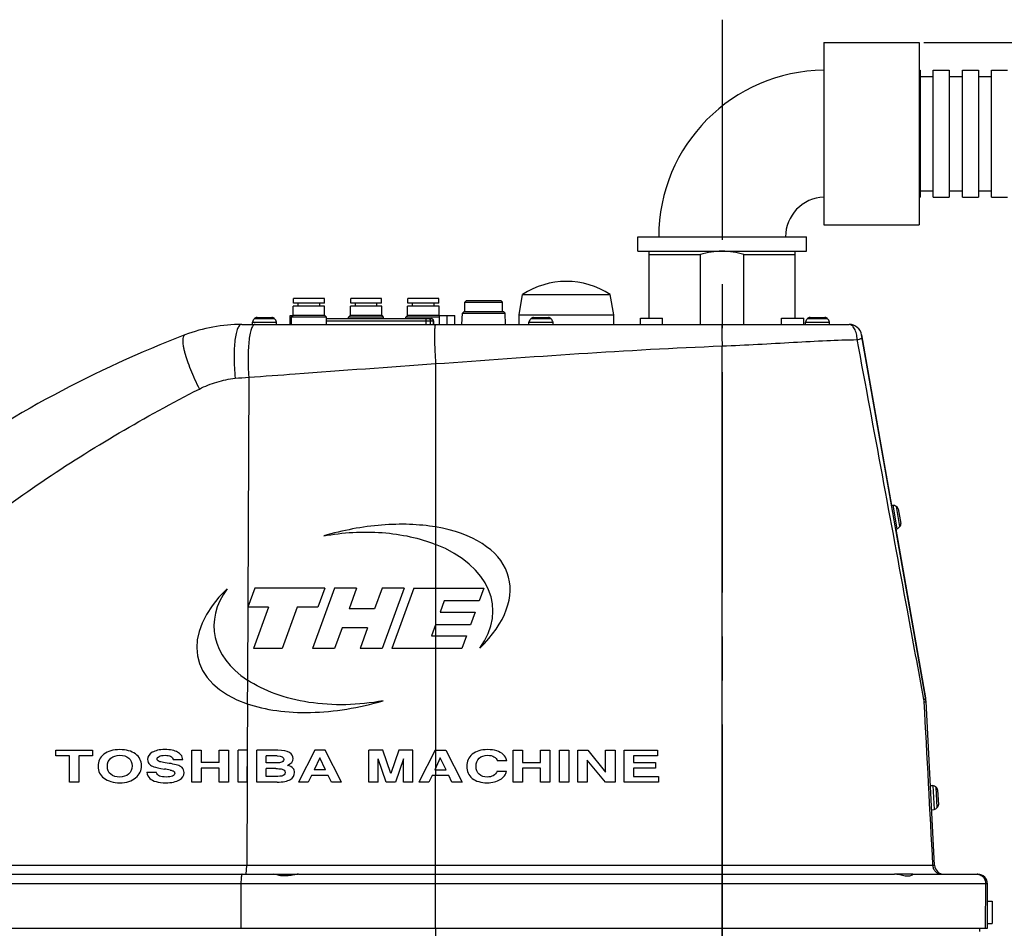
# Model space of a CAD drawing. Header units: millimetres. Extents: x 0 to 3360, y 0 to 2376.
# Tile 90 of 144: x 1557 to 1867, y 1097 to 1383. Entities that reach past the tile are written whole.
import ezdxf

# ---------------------------------------------------------------- set-up
doc = ezdxf.new("R2010")
doc.units = ezdxf.units.MM
doc.header["$LTSCALE"] = 184.8
doc.linetypes.add('CENTER', pattern=[0.6, 0.375, -0.075, 0.075, -0.075])
doc.layers.get('0').update_dxf_attribs({"linetype": 'CONTINUOUS'})
for name, color, linetype in [('02___PRT_ALL_AXES', 7, 'CONTINUOUS'), ('1_DESIGN', 7, 'CONTINUOUS'), ('ASSY', 7, 'CONTINUOUS'), ('AXIS', 7, 'CONTINUOUS'), ('CHAMFER', 7, 'CONTINUOUS'), ('DRAFT', 7, 'CONTINUOUS'), ('DRIV_DIM', 7, 'CONTINUOUS'), ('ROUND', 7, 'CONTINUOUS')]:
    doc.layers.add(name, color=color, linetype=linetype)
doc.styles.get("Standard").update_dxf_attribs({"font": 'txt', "width": 0.8})
doc.dimstyles.new('DIMSTYLE_22', dxfattribs={"dimtxt": 19, "dimasz": 9, "dimexe": 2, "dimexo": 1.5, "dimgap": 4.75, "dimtad": 1, "dimdec": 0, "dimdsep": 46, "dimtxsty": 'STANDARD', "dimblk": 'OPEN', "dimblk1": 'OPEN', "dimblk2": 'OPEN', "dimcen": 0.09, "dimadec": 0, "dimazin": 2, "dimtp": 0.8, "dimtm": 0.8, "dimtfac": 1, "dimtdec": 0, "dimtofl": 0, "dimtmove": 0, "dimatfit": 3, "dimldrblk": 'OPEN', "dimfxl": 1, "dimtolj": 1, "dimarcsym": 0})

# ---------------------------------------------------------------- blocks, each defined once
blk = doc.blocks.new('_OPEN')
at = {"color": 0, "linetype": 'BYBLOCK'}
for p, q in [((0, 0), (-1, 0.333)), ((-1, -0.333), (0, 0)), ((-1, 0), (0, 0))]:
    blk.add_line(p, q, dxfattribs=at)
blk = doc.blocks.new('*D72')
at = {"layer": 'DRIV_DIM', "color": 2, "linetype": 'CONTINUOUS'}
for p, q in [((1841.49, 1375.67), (2429.98, 1375.67)), ((2427.98, 1375.67), (2427.98, 1076.35)), ((2427.98, 777.02), (2427.98, 1076.35)), ((2260.49, 777.02), (2429.98, 777.02))]:
    blk.add_line(p, q, dxfattribs=at)
at = {"layer": 'DRIV_DIM', "color": 2, "linetype": 'CONTINUOUS', "xscale": 9, "yscale": 9, "zscale": 9}
for p, rotation in [((2427.98, 1375.67), 90), ((2427.98, 777.02), 270)]:
    blk.add_blockref('_OPEN', p, dxfattribs=dict(at, rotation=rotation))

msp = doc.modelspace()

# ---------------------------------------------------------------- linework, layer by layer
at = {"color": 7, "linetype": 'CONTINUOUS'}
for p, q in [((1840.27416, 1365.02288), (1844.44264, 1365.02288)), ((1849.44264, 1365.02288), (1853.61112, 1365.02288)), ((1858.61112, 1365.02288), (1862.7796, 1365.02288)), ((1840.27416, 1329.02288), (1844.44264, 1329.02288)), ((1849.44264, 1329.02288), (1853.61112, 1329.02288)), ((1858.61112, 1329.02288), (1862.7796, 1329.02288)), ((1751.44336, 1310.02288), (1751.44336, 1314.52288)), ((1751.44382, 1314.52288), (1804.54289, 1314.52288)), ((1804.54336, 1310.02288), (1804.54336, 1314.52288)), ((1751.44382, 1310.02288), (1804.54289, 1310.02288)), ((1754.99336, 1289.02288), (1754.99336, 1310.02288)), ((1754.99336, 1309.02289), (1771.1377, 1309.02289)), ((1771.1377, 1287.02288), (1771.1377, 1309.02289)), ((1784.84901, 1287.02288), (1784.84901, 1309.02289)), ((1784.84901, 1309.02289), (1800.99336, 1309.02289)), ((1800.99336, 1289.02288), (1800.99336, 1310.02288)), ((1714.09336, 1290.02288), (1715.21485, 1296.38319)), ((1715.21485, 1296.38319), (1742.77186, 1296.38319)), ((1743.89336, 1290.02288), (1742.77186, 1296.38319)), ((1642.09336, 1287.02288), (1642.09336, 1289.82288)), ((1642.09336, 1289.82288), (1643.04336, 1289.82288)), ((1653.49336, 1288.86288), (1686.22322, 1288.86288)), ((1653.49336, 1288.82288), (1686.46321, 1288.82288)), ((1686.22336, 1288.82288), (1686.22336, 1288.86288)), ((1689.09336, 1287.02288), (1689.09336, 1289.82288)), ((1689.09336, 1289.82288), (1693.89336, 1289.82288)), ((1691.49336, 1287.02288), (1691.49336, 1289.82288)), ((1693.89336, 1287.02288), (1693.89336, 1289.82288)), ((1714.09336, 1287.02288), (1714.09336, 1290.02288)), ((1714.09336, 1290.02288), (1743.89336, 1290.02288)), ((1743.89336, 1287.02288), (1743.89336, 1290.02288)), ((1687.16336, 1287.02288), (1687.16336, 1288.12288)), ((1759.27807, 1287.02288), (1777.99336, 1287.02288)), ((1821.87784, 1283.71747), (1831.33407, 1230.08854)), ((1832.65379, 1222.604), (1842.00867, 1169.54984)), ((1630.99336, 1204.02288), (1628.80954, 1198.02288)), ((1652.99336, 1204.02288), (1630.99336, 1204.02288)), ((1655.99336, 1204.02288), (1649.07792, 1185.02288)), ((1652.99336, 1204.02288), (1650.80954, 1198.02288)), ((1662.99336, 1204.02288), (1655.99336, 1204.02288)), ((1662.99336, 1204.02288), (1660.62755, 1197.52288)), ((1670.99336, 1204.02288), (1668.62755, 1197.52288)), ((1677.99336, 1204.02288), (1670.99336, 1204.02288)), ((1677.99336, 1204.02288), (1671.07792, 1185.02288)), ((1680.99336, 1204.02288), (1674.09609, 1185.0728)), ((1680.99336, 1204.02288), (1702.99336, 1204.02288)), ((1702.99336, 1204.02288), (1701.53748, 1200.02288)), ((1690.53748, 1200.02288), (1689.26358, 1196.52288)), ((1701.53748, 1200.02288), (1690.53748, 1200.02288)), ((1635.30954, 1198.02288), (1628.80954, 1198.02288)), ((1635.30954, 1198.02288), (1630.57792, 1185.02288)), ((1644.30954, 1198.02288), (1639.57792, 1185.02288)), ((1650.80954, 1198.02288), (1644.30954, 1198.02288)), ((1668.62755, 1197.52288), (1660.62755, 1197.52288)), ((1689.26358, 1196.52288), (1700.26358, 1196.52288)), ((1700.26358, 1196.52288), (1698.8077, 1192.52288)), ((1658.44373, 1191.52288), (1656.07792, 1185.02288)), ((1666.44373, 1191.52288), (1658.44373, 1191.52288)), ((1666.44373, 1191.52288), (1664.07792, 1185.02288)), ((1687.8077, 1192.52288), (1686.5338, 1189.02288)), ((1698.8077, 1192.52288), (1687.8077, 1192.52288)), ((1686.5338, 1189.02288), (1697.5338, 1189.02288)), ((1697.5338, 1189.02288), (1696.09609, 1185.0728)), ((1639.57792, 1185.02288), (1630.57792, 1185.02288)), ((1656.07792, 1185.02288), (1649.07792, 1185.02288)), ((1671.07792, 1185.02288), (1664.07792, 1185.02288)), ((1696.09609, 1185.0728), (1674.09609, 1185.0728)), ((1568.39036, 1151.23062), (1568.39036, 1153.02288)), ((1568.39036, 1153.02288), (1579.9077, 1153.02288)), ((1579.9077, 1153.02288), (1579.9077, 1151.23062)), ((1611.15218, 1143.02288), (1611.15218, 1153.02288)), ((1611.15218, 1153.02288), (1614.10534, 1153.02288)), ((1614.10534, 1153.02288), (1614.10534, 1149.21432)), ((1619.7262, 1149.21432), (1619.7262, 1153.02288)), ((1619.7262, 1153.02288), (1622.67936, 1153.02288)), ((1622.67936, 1153.02288), (1622.67936, 1143.02288)), ((1625.68175, 1143.02288), (1625.68175, 1153.02288)), ((1628.63491, 1153.02288), (1625.68175, 1153.02288)), ((1628.63491, 1143.02288), (1628.63491, 1153.02288)), ((1631.59792, 1143.02288), (1631.59792, 1153.02288)), ((1638.23269, 1153.02288), (1631.59792, 1153.02288)), ((1649.8091, 1153.02288), (1644.6706, 1143.02288)), ((1653.14618, 1153.02288), (1649.8091, 1153.02288)), ((1658.28468, 1143.02288), (1653.14618, 1153.02288)), ((1666.83901, 1143.02288), (1666.83901, 1153.02288)), ((1671.24908, 1153.02288), (1666.83901, 1153.02288)), ((1673.76911, 1145.67732), (1671.24908, 1153.02288)), ((1676.28914, 1153.02288), (1673.76911, 1145.67732)), ((1680.6992, 1153.02288), (1676.28914, 1153.02288)), ((1680.6992, 1143.02288), (1680.6992, 1153.02288)), ((1687.72774, 1153.02288), (1682.58923, 1143.02288)), ((1687.72774, 1153.02288), (1691.0648, 1153.02288)), ((1691.0648, 1153.02288), (1696.20332, 1143.02288)), ((1712.26853, 1143.02288), (1712.26853, 1153.02288)), ((1712.26853, 1153.02288), (1715.22169, 1153.02288)), ((1715.22169, 1153.02288), (1715.22169, 1149.21432)), ((1720.84255, 1149.21432), (1720.84255, 1153.02288)), ((1720.84255, 1153.02288), (1723.79571, 1153.02288)), ((1723.79571, 1153.02288), (1723.79571, 1143.02288)), ((1726.7981, 1143.02288), (1726.7981, 1153.02288)), ((1726.7981, 1153.02288), (1729.75126, 1153.02288)), ((1729.75126, 1153.02288), (1729.75126, 1143.02288)), ((1732.62567, 1143.02288), (1732.62567, 1153.02288)), ((1732.62567, 1153.02288), (1735.71666, 1153.02288)), ((1735.71666, 1153.02288), (1741.34735, 1146.1797)), ((1741.34735, 1146.1797), (1741.34735, 1153.02288)), ((1741.34735, 1153.02288), (1744.30052, 1153.02288)), ((1744.30052, 1153.02288), (1744.30052, 1143.02288)), ((1747.13555, 1143.02288), (1747.13555, 1153.02288)), ((1747.13555, 1153.02288), (1757.65867, 1153.02288)), ((1757.65867, 1153.02288), (1757.65867, 1151.23062)), ((1572.67245, 1151.23062), (1568.39036, 1151.23062)), ((1572.67245, 1143.02288), (1572.67245, 1151.23062)), ((1575.62561, 1151.23062), (1575.62561, 1143.02288)), ((1579.9077, 1151.23062), (1575.62561, 1151.23062)), ((1608.32699, 1150.00862), (1605.37382, 1150.00862)), ((1634.55108, 1149.05139), (1634.55108, 1151.23062)), ((1638.03582, 1151.23062), (1634.55108, 1151.23062)), ((1651.41365, 1150.64677), (1649.6516, 1146.91969)), ((1653.21508, 1146.91969), (1651.41365, 1150.64677)), ((1669.79218, 1143.02288), (1669.79218, 1150.30054)), ((1672.29253, 1143.02288), (1669.79218, 1150.30054)), ((1677.74603, 1150.30054), (1675.24569, 1143.02288)), ((1677.74603, 1143.02288), (1677.74603, 1150.30054)), ((1689.33228, 1150.64677), (1687.57023, 1146.91969)), ((1691.13372, 1146.91969), (1689.33228, 1150.64677)), ((1710.221, 1149.7167), (1707.26784, 1149.7167)), ((1735.57885, 1149.88642), (1735.57885, 1143.02288)), ((1741.25876, 1143.02288), (1735.57885, 1149.88642)), ((1750.08872, 1151.23062), (1750.08872, 1149.17359)), ((1757.65867, 1151.23062), (1750.08872, 1151.23062)), ((1619.7262, 1149.21432), (1614.10534, 1149.21432)), ((1614.10534, 1147.42206), (1614.10534, 1143.02288)), ((1619.7262, 1147.42206), (1614.10534, 1147.42206)), ((1619.7262, 1143.02288), (1619.7262, 1147.42206)), ((1637.59284, 1149.05139), (1634.55108, 1149.05139)), ((1634.55108, 1144.81514), (1634.55108, 1147.25913)), ((1637.55347, 1147.25913), (1634.55108, 1147.25913)), ((1653.21508, 1146.91969), (1649.6516, 1146.91969)), ((1687.57023, 1146.91969), (1691.13372, 1146.91969)), ((1707.2383, 1146.49878), (1710.19147, 1146.49878)), ((1715.22169, 1149.21432), (1720.84255, 1149.21432)), ((1715.22169, 1147.42206), (1715.22169, 1143.02288)), ((1720.84255, 1147.42206), (1715.22169, 1147.42206)), ((1720.84255, 1143.02288), (1720.84255, 1147.42206)), ((1750.08872, 1149.17359), (1756.99912, 1149.17359)), ((1750.08872, 1147.38133), (1750.08872, 1144.81514)), ((1756.99912, 1147.38133), (1750.08872, 1147.38133)), ((1756.99912, 1149.17359), (1756.99912, 1147.38133)), ((1596.98683, 1146.14576), (1599.94, 1146.14576)), ((1637.60269, 1144.81514), (1634.55108, 1144.81514)), ((1648.80503, 1145.12743), (1647.80095, 1143.02288)), ((1654.05181, 1145.12743), (1648.80503, 1145.12743)), ((1655.05589, 1143.02288), (1654.05181, 1145.12743)), ((1686.72365, 1145.12743), (1685.71958, 1143.02288)), ((1691.97044, 1145.12743), (1686.72365, 1145.12743)), ((1692.97452, 1143.02288), (1691.97044, 1145.12743)), ((1750.08872, 1144.81514), (1757.99335, 1144.81514)), ((1757.99335, 1144.81514), (1757.99335, 1143.02288)), ((1575.62561, 1143.02288), (1572.67245, 1143.02288)), ((1614.10534, 1143.02288), (1611.15218, 1143.02288)), ((1622.67936, 1143.02288), (1619.7262, 1143.02288)), ((1628.63491, 1143.02288), (1625.68175, 1143.02288)), ((1637.97675, 1143.02288), (1631.59792, 1143.02288)), ((1647.80095, 1143.02288), (1644.6706, 1143.02288)), ((1658.28468, 1143.02288), (1655.05589, 1143.02288)), ((1669.79218, 1143.02288), (1666.83901, 1143.02288)), ((1675.24569, 1143.02288), (1672.29253, 1143.02288)), ((1680.6992, 1143.02288), (1677.74603, 1143.02288)), ((1685.71958, 1143.02288), (1682.58923, 1143.02288)), ((1696.20332, 1143.02288), (1692.97452, 1143.02288)), ((1715.22169, 1143.02288), (1712.26853, 1143.02288)), ((1723.79571, 1143.02288), (1720.84255, 1143.02288)), ((1729.75126, 1143.02288), (1726.7981, 1143.02288)), ((1735.57885, 1143.02288), (1732.62567, 1143.02288)), ((1744.30052, 1143.02288), (1741.25876, 1143.02288)), ((1757.99335, 1143.02288), (1747.13555, 1143.02288)), ((1626.96745, 1114.02288), (1644.51567, 1114.02288)), ((1644.67446, 1114.02288), (1687.86152, 1114.02288)), ((1777.99336, 1114.02288), (1832.17349, 1114.02288)), ((1837.97427, 1114.02288), (1832.49336, 1114.02288)), ((1837.97427, 1114.02288), (1837.99336, 1114.00566)), ((1837.99336, 1114.02288), (1858.21065, 1114.02288))]:
    msp.add_line(p, q, dxfattribs=at)
at = {"color": 9, "linetype": 'CONTINUOUS'}
for p, q in [((1684.14148, 1288.86288), (1684.14148, 1288.82288)), ((1684.79936, 1288.82288), (1684.79936, 1287.02288)), ((1685.61869, 1288.82288), (1685.61869, 1288.86288)), ((1686.20057, 1288.86288), (1686.20057, 1288.82288)), ((1653.49336, 1288.12288), (1687.16336, 1288.12288)), ((1686.27657, 1287.02288), (1686.27657, 1288.12288)), ((1687.14057, 1288.12288), (1687.14057, 1287.02288)), ((1687.86152, 1223.2785), (1687.86152, 1217.79513)), ((1687.86152, 1204.02288), (1687.86152, 1192.52288)), ((1687.86152, 1189.02288), (1687.86152, 1185.0728)), ((1628.61658, 1175.12954), (1628.58545, 1167.64133)), ((1628.52468, 1153.02288), (1628.4831, 1143.02288)), ((1687.86152, 1153.02288), (1687.86152, 1147.53582)), ((1687.86152, 1146.91969), (1687.86152, 1145.12743)), ((1640.49336, 1114.02288), (1640.49336, 1113.50736)), ((1641.49336, 1114.02288), (1641.49336, 1113.56679)), ((1833.49336, 1114.02288), (1833.49336, 1113.90779))]:
    msp.add_line(p, q, dxfattribs=at)
at = {"color": 7, "linetype": 'CONTINUOUS'}
for centre, radius, start, end in [((1728.99336, 1275.52288), 25, 56.5547305, 123.4452695), ((1686.46336, 1288.12288), 0.7, 0, 90.0000191), ((1817.93861, 1283.02288), 4, 10, 90), ((1832.1606, 1167.81336), 10, 7.6651964, 10), ((1832.1606, 1167.81336), 10, 3, 5.3321556), ((1599.50098, 1150.14822), 2.24836, 179.9242851, 204.7353075), ((1585.70064, 1042.62215), 105.84175, 79.868607, 80.8410341), ((1650.96392, 945.75277), 168.08104, 93.2300528, 93.5715365), ((1832.16643, 1106.41013), 7.61276, 87.5387213, 89.9469274), ((1832.18341, 1106.46671), 7.5555, 80.0158077, 87.6489172)]:
    msp.add_arc(centre, radius, start, end, dxfattribs=at)
at = {"color": 9, "linetype": 'CONTINUOUS'}
for centre, radius, start, end in [((1685.58718, 1288.15182), 0.67106, 87.9019207, 89.9982632), ((1686.4512, 1288.15365), 0.66922, 88.9947185, 89.9995932)]:
    msp.add_arc(centre, radius, start, end, dxfattribs=at)
at = {"color": 7, "linetype": 'CONTINUOUS'}
for major_axis, ratio, start_param, end_param in [((48.77925, 13.07036), 0.544554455, -0.77821432, 0.873479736), ((43.83257, 3.83485), 0.613636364, -0.49251543, 0.886957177), ((48.77925, 13.07036), 0.544554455, 2.363378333, 3.822864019), ((43.83257, 3.83485), 0.613636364, 2.649077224, 3.794878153)]:
    msp.add_ellipse((1661.99336, 1194.52288), major_axis=major_axis, ratio=ratio, start_param=start_param, end_param=end_param, dxfattribs=at)
for points in [[(1777.97413, 1310.02288), (1775.67107, 1310.02095), (1773.35219, 1309.65546), (1771.1377, 1309.02289)], [(1784.84901, 1309.02289), (1782.63453, 1309.65546), (1780.31564, 1310.02095), (1778.01258, 1310.02288)], [(1687.86152, 1223.2785), (1685.26228, 1223.71447), (1679.76525, 1224.25446), (1670.90776, 1224.04077), (1661.74333, 1222.81075), (1655.63949, 1221.34142), (1652.64151, 1220.45707)], [(1652.64151, 1220.45707), (1655.66117, 1221.02727), (1661.83996, 1221.78053), (1671.11506, 1221.69883), (1679.9847, 1220.40914), (1685.3646, 1218.78227), (1687.86152, 1217.79513)], [(1671.3452, 1168.58869), (1667.49041, 1167.86078), (1659.55318, 1167.03741), (1647.82339, 1167.78857), (1637.11765, 1170.47181), (1631.17908, 1173.41928), (1628.61658, 1175.12954)], [(1628.58545, 1167.64133), (1631.41136, 1166.6745), (1637.6749, 1165.23324), (1648.39445, 1164.6661), (1659.85444, 1165.72464), (1667.57197, 1167.47565), (1671.3452, 1168.58869)], [(1588.50141, 1153.24012), (1586.40466, 1153.24012), (1584.7312, 1152.75132), (1583.49332, 1151.78582)], [(1593.40366, 1151.86877), (1592.12396, 1152.77848), (1590.48987, 1153.24012), (1588.50141, 1153.24012)], [(1598.67998, 1152.38472), (1597.72513, 1151.81446), (1597.25262, 1151.07447), (1597.25262, 1150.15119)], [(1602.63722, 1153.24012), (1600.95392, 1153.24012), (1599.63484, 1152.95499), (1598.67998, 1152.38472)], [(1606.68989, 1152.41614), (1605.7282, 1152.96178), (1604.37959, 1153.24012), (1602.63722, 1153.24012)], [(1607.76588, 1151.52254), (1607.47057, 1151.87556), (1607.11619, 1152.17427), (1606.68989, 1152.41614)], [(1641.85306, 1152.29478), (1641.06773, 1152.77848), (1639.86678, 1153.02288), (1638.23269, 1153.02288)], [(1704.17686, 1153.24012), (1702.1687, 1153.24012), (1700.57399, 1152.75132), (1699.39273, 1151.78731)], [(1707.06112, 1152.84637), (1706.22438, 1153.10434), (1705.25969, 1153.24012), (1704.17686, 1153.24012)], [(1709.11612, 1151.73176), (1708.58692, 1152.215), (1707.89784, 1152.58839), (1707.06112, 1152.84637)], [(1583.49332, 1151.78582), (1582.25054, 1150.8165), (1581.63038, 1149.54019), (1581.63038, 1147.9516)], [(1584.58354, 1147.96517), (1584.58354, 1149.11249), (1584.94777, 1149.98147), (1585.69312, 1150.56699)], [(1585.69312, 1150.56699), (1586.43419, 1151.14915), (1587.37921, 1151.44786), (1588.5211, 1151.44786)], [(1588.5211, 1151.44786), (1589.65314, 1151.44786), (1590.57847, 1151.15594), (1591.29179, 1150.58257)], [(1591.29179, 1150.58257), (1592.00583, 1150.00862), (1592.37005, 1149.18717), (1592.37005, 1148.11453)], [(1595.32322, 1148.18921), (1595.32322, 1149.73028), (1594.68336, 1150.95906), (1593.40366, 1151.86877)], [(1600.20578, 1150.25302), (1600.20578, 1150.57889), (1600.4125, 1150.86402), (1600.82595, 1151.09484)], [(1600.41099, 1149.8041), (1600.27469, 1149.92037), (1600.20578, 1150.06972), (1600.20578, 1150.25302)], [(1601.36585, 1149.36724), (1600.96376, 1149.45872), (1600.64876, 1149.60129), (1600.41099, 1149.8041)], [(1600.82595, 1151.09484), (1601.23939, 1151.32566), (1601.8694, 1151.44786), (1602.71597, 1151.44786)], [(1603.36442, 1149.01978), (1602.588, 1149.12607), (1601.91862, 1149.24148), (1601.36585, 1149.36724)], [(1602.71597, 1151.44786), (1603.45426, 1151.44786), (1604.03505, 1151.33924), (1604.46818, 1151.12878)], [(1604.46818, 1151.12878), (1604.90131, 1150.91833), (1605.19663, 1150.54494), (1605.37382, 1150.00862)], [(1608.32699, 1150.00862), (1608.24823, 1150.66714), (1608.0612, 1151.16952), (1607.76588, 1151.52254)], [(1638.03582, 1151.23062), (1639.39427, 1151.23062), (1640.0735, 1150.85044), (1640.0735, 1150.10367)], [(1639.7585, 1149.4723), (1639.55178, 1149.29579), (1639.31553, 1149.18038), (1639.04116, 1149.13603)], [(1640.0735, 1150.10367), (1640.0735, 1149.85927), (1639.96522, 1149.64881), (1639.7585, 1149.4723)], [(1641.22524, 1148.27746), (1642.42619, 1148.81378), (1643.02667, 1149.52661), (1643.02667, 1150.40916)], [(1643.02667, 1150.40916), (1643.02667, 1151.1831), (1642.63291, 1151.81446), (1641.85306, 1152.29478)], [(1699.39273, 1151.78731), (1698.21147, 1150.82329), (1697.62083, 1149.54698), (1697.62083, 1147.95838)], [(1700.57399, 1147.9516), (1700.57399, 1149.03102), (1700.889, 1149.88642), (1701.52885, 1150.511)], [(1701.52885, 1150.511), (1702.1687, 1151.13557), (1703.07435, 1151.44786), (1704.23592, 1151.44786)], [(1704.23592, 1151.44786), (1705.86016, 1151.44786), (1706.87408, 1150.87081), (1707.26784, 1149.7167)], [(1710.221, 1149.7167), (1710.02412, 1150.5721), (1709.65005, 1151.2442), (1709.11612, 1151.73176)], [(1581.63038, 1147.9516), (1581.63038, 1146.41731), (1582.26039, 1145.17495), (1583.51795, 1144.22975)], [(1585.65653, 1145.46687), (1584.93792, 1146.04392), (1584.58354, 1146.87895), (1584.58354, 1147.96517)], [(1592.37005, 1148.11453), (1592.37005, 1147.00794), (1591.99599, 1146.14576), (1591.2646, 1145.52964)], [(1593.47257, 1144.36029), (1594.70305, 1145.39219), (1595.32322, 1146.6685), (1595.32322, 1148.18921)], [(1597.4589, 1149.20744), (1597.57747, 1148.94956), (1597.73497, 1148.73231), (1597.93109, 1148.54186)], [(1597.93109, 1148.54186), (1598.21732, 1148.26388), (1598.63076, 1148.02627), (1599.17103, 1147.82117)], [(1599.17103, 1147.82117), (1599.70375, 1147.61894), (1600.83579, 1147.38812), (1602.54791, 1147.11446)], [(1607.32939, 1148.06371), (1606.54524, 1148.44718), (1605.21632, 1148.76626), (1603.36442, 1149.01978)], [(1604.31885, 1146.8135), (1604.75366, 1146.73639), (1605.08835, 1146.64134), (1605.30203, 1146.53012)], [(1605.30203, 1146.53012), (1605.61007, 1146.36979), (1605.76758, 1146.13218), (1605.76758, 1145.8131)], [(1608.08451, 1147.56137), (1607.88401, 1147.74793), (1607.62807, 1147.91765), (1607.32939, 1148.06371)], [(1608.72074, 1146.02356), (1608.72074, 1146.66171), (1608.50417, 1147.17088), (1608.08451, 1147.56137)], [(1637.55347, 1147.25913), (1638.25238, 1147.25913), (1638.82333, 1147.22519), (1639.25555, 1147.16772)], [(1639.04116, 1149.13603), (1638.68552, 1149.07855), (1638.20316, 1149.05139), (1637.59284, 1149.05139)], [(1639.25555, 1147.16772), (1639.64037, 1147.11656), (1639.94553, 1146.98079), (1640.17628, 1146.77425)], [(1640.17628, 1146.77425), (1640.40819, 1146.56667), (1640.52632, 1146.32227), (1640.52632, 1146.03713)], [(1642.97745, 1147.36096), (1642.64276, 1147.74114), (1642.05212, 1148.04664), (1641.22524, 1148.27746)], [(1643.47949, 1146.02356), (1643.47949, 1146.53951), (1643.31214, 1146.98079), (1642.97745, 1147.36096)], [(1697.62083, 1147.95838), (1697.62083, 1146.37658), (1698.20162, 1145.12064), (1699.38011, 1144.19567)], [(1701.53632, 1145.47239), (1700.889, 1146.05071), (1700.57399, 1146.87895), (1700.57399, 1147.9516)], [(1707.2383, 1146.49878), (1706.90361, 1145.77916), (1706.47048, 1145.28357), (1705.9586, 1145.01202)], [(1708.17128, 1143.81207), (1709.24646, 1144.4757), (1709.91583, 1145.37183), (1710.19147, 1146.49878)], [(1583.51795, 1144.22975), (1584.78042, 1143.28086), (1586.44404, 1142.81242), (1588.51125, 1142.81242)], [(1588.41281, 1144.60468), (1587.29061, 1144.60468), (1586.37513, 1144.88982), (1585.65653, 1145.46687)], [(1591.2646, 1145.52964), (1590.52925, 1144.91018), (1589.57439, 1144.60468), (1588.41281, 1144.60468)], [(1588.51125, 1142.81242), (1590.58831, 1142.81242), (1592.24208, 1143.32838), (1593.47257, 1144.36029)], [(1596.98683, 1146.14576), (1597.10496, 1145.2632), (1597.41997, 1144.5979), (1597.92642, 1144.16045)], [(1597.92642, 1144.16045), (1598.43389, 1143.72213), (1599.09342, 1143.38948), (1599.91047, 1143.15866)], [(1599.91047, 1143.15866), (1600.72751, 1142.92783), (1601.75127, 1142.81242), (1602.97191, 1142.81242)], [(1601.01084, 1144.93482), (1600.47157, 1145.15458), (1600.11719, 1145.56191), (1599.94, 1146.14576)], [(1603.10973, 1144.60468), (1602.25331, 1144.60468), (1601.55439, 1144.71331), (1601.01084, 1144.93482)], [(1602.97191, 1142.81242), (1604.82256, 1142.81242), (1606.24008, 1143.10434), (1607.23463, 1143.70151)], [(1605.06713, 1144.92534), (1604.59615, 1144.70652), (1603.94646, 1144.60468), (1603.10973, 1144.60468)], [(1605.76758, 1145.8131), (1605.76758, 1145.43293), (1605.53132, 1145.141), (1605.06713, 1144.92534)], [(1607.23463, 1143.70151), (1608.2187, 1144.2924), (1608.72074, 1145.06633), (1608.72074, 1146.02356)], [(1639.50341, 1144.93574), (1639.18755, 1144.85587), (1638.55754, 1144.81514), (1637.60269, 1144.81514)], [(1637.97675, 1143.02288), (1639.87662, 1143.02288), (1641.26461, 1143.29443), (1642.15056, 1143.84433)], [(1640.21797, 1145.33272), (1640.01444, 1145.141), (1639.77819, 1145.00523), (1639.50341, 1144.93574)], [(1640.52632, 1146.03713), (1640.52632, 1145.75879), (1640.41804, 1145.52118), (1640.21797, 1145.33272)], [(1642.15056, 1143.84433), (1643.03651, 1144.39423), (1643.47949, 1145.12064), (1643.47949, 1146.02356)], [(1699.38011, 1144.19567), (1700.55431, 1143.27407), (1702.12933, 1142.81242), (1704.09811, 1142.81242)], [(1704.13748, 1144.60468), (1703.05465, 1144.60468), (1702.18839, 1144.88982), (1701.53632, 1145.47239)], [(1704.09811, 1142.81242), (1705.73219, 1142.81242), (1707.09064, 1143.14508), (1708.17128, 1143.81207)], [(1705.9586, 1145.01202), (1705.44672, 1144.74046), (1704.8364, 1144.60468), (1704.13748, 1144.60468)]]:
    msp.add_open_spline(points, degree=3, dxfattribs=at)
at = {"color": 9, "linetype": 'CONTINUOUS'}
for points, knots in [([(1685.61175, 1288.82243), (1685.78417, 1288.81612), (1686.13875, 1288.65843), (1686.27657, 1288.29723), (1686.27657, 1288.12288)], [0, 0, 0, 0, 0.497382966, 1, 1, 1, 1]), ([(1686.46294, 1288.82278), (1686.6374, 1288.81972), (1686.99926, 1288.66492), (1687.14057, 1288.29923), (1687.14057, 1288.12288)], [0, 0, 0, 0, 0.497346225, 1, 1, 1, 1])]:
    msp.add_open_spline(points, degree=3, knots=knots, dxfattribs=at)
at = {"color": 7, "linetype": 'CONTINUOUS'}
for points, knots in [([(1640.49336, 1113.50736), (1640.12139, 1113.48413), (1639.39418, 1113.50005), (1638.37691, 1113.68837), (1637.50558, 1113.91021), (1636.95946, 1114.02288), (1636.71609, 1114.02288)], [0, 0, 0, 0, 0.292364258, 0.567289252, 0.809086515, 1, 1, 1, 1]), ([(1644.67446, 1114.02288), (1644.44468, 1114.02288), (1643.95321, 1113.96224), (1642.90411, 1113.75141), (1642.0716, 1113.59945), (1641.49336, 1113.56679)], [0, 0, 0, 0, 0.214403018, 0.459584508, 1, 1, 1, 1]), ([(1837.99335, 1114.00599), (1837.99337, 1113.98769), (1837.9631, 1113.94117), (1837.86009, 1113.82755), (1837.61773, 1113.65987), (1837.2075, 1113.48132), (1836.37751, 1113.32811), (1835.10404, 1113.53184), (1834.06767, 1113.80601), (1833.49336, 1113.90779)], [0, 0, 0, 0, 0.011627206, 0.032602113, 0.099426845, 0.194778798, 0.316088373, 0.629518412, 1, 1, 1, 1])]:
    msp.add_open_spline(points, degree=3, knots=knots, dxfattribs=at)
at = {"layer": '02___PRT_ALL_AXES', "color": 7, "linetype": 'CONTINUOUS'}
for p, q in [((1643.14336, 1293.67288), (1643.14336, 1295.17288)), ((1652.84336, 1295.17288), (1643.14336, 1295.17288)), ((1652.84336, 1293.67288), (1652.84336, 1295.17288)), ((1661.14336, 1293.67288), (1661.14336, 1295.17288)), ((1670.84336, 1295.17288), (1661.14336, 1295.17288)), ((1670.84336, 1293.67288), (1670.84336, 1295.17288)), ((1679.14336, 1293.67288), (1679.14336, 1295.17288)), ((1688.84336, 1295.17288), (1679.14336, 1295.17288)), ((1688.84336, 1293.67288), (1688.84336, 1295.17288)), ((1643.04336, 1289.77288), (1643.04336, 1292.77288)), ((1652.94336, 1292.77288), (1643.04336, 1292.77288)), ((1652.84336, 1293.67288), (1643.14336, 1293.67288)), ((1644.59336, 1292.77288), (1644.59336, 1293.67288)), ((1651.39336, 1292.77288), (1651.39336, 1293.67288)), ((1652.94336, 1289.77288), (1652.94336, 1292.77288)), ((1661.04336, 1289.77288), (1661.04336, 1292.77288)), ((1670.94336, 1292.77288), (1661.04336, 1292.77288)), ((1670.84336, 1293.67288), (1661.14336, 1293.67288)), ((1662.59336, 1292.77288), (1662.59336, 1293.67288)), ((1669.39336, 1292.77288), (1669.39336, 1293.67288)), ((1670.94336, 1289.77288), (1670.94336, 1292.77288)), ((1679.04336, 1289.77288), (1679.04336, 1292.77288)), ((1688.94336, 1292.77288), (1679.04336, 1292.77288)), ((1688.84336, 1293.67288), (1679.14336, 1293.67288)), ((1680.59336, 1292.77288), (1680.59336, 1293.67288)), ((1687.39336, 1292.77288), (1687.39336, 1293.67288)), ((1688.94336, 1289.77288), (1688.94336, 1292.77288)), ((1642.49336, 1289.31288), (1642.95336, 1289.77288)), ((1642.49336, 1287.02288), (1642.49336, 1289.31288)), ((1653.49336, 1289.31288), (1642.49336, 1289.31288)), ((1653.03336, 1289.77288), (1642.95336, 1289.77288)), ((1653.49336, 1289.31288), (1653.03336, 1289.77288)), ((1653.49336, 1287.02288), (1653.49336, 1289.31288)), ((1660.49336, 1289.31288), (1660.95336, 1289.77288)), ((1660.49336, 1288.86288), (1660.49336, 1289.31288)), ((1671.49336, 1289.31288), (1660.49336, 1289.31288)), ((1671.03336, 1289.77288), (1660.95336, 1289.77288)), ((1671.49336, 1289.31288), (1671.03336, 1289.77288)), ((1671.49336, 1288.86288), (1671.49336, 1289.31288)), ((1678.49336, 1289.31288), (1678.95336, 1289.77288)), ((1678.49336, 1288.86288), (1678.49336, 1289.31288)), ((1689.09336, 1289.31288), (1678.49336, 1289.31288)), ((1689.03336, 1289.77288), (1678.95336, 1289.77288)), ((1689.09336, 1289.71288), (1689.03336, 1289.77288)), ((1640.99344, 1287.02288), (1654.99336, 1287.02288)), ((1687.16336, 1287.02288), (1689.09336, 1287.02288))]:
    msp.add_line(p, q, dxfattribs=at)
at = {"layer": '1_DESIGN', "color": 9, "linetype": 'CONTINUOUS'}
for p, q in [((1637.18759, 1288.80761), (1630.79913, 1288.80761)), ((1724.18759, 1288.80761), (1717.79913, 1288.80761)), ((1811.18759, 1288.80761), (1804.79913, 1288.80761)), ((1833.94009, 1223.44592), (1832.83075, 1229.73733)), ((1845.67233, 1135.00569), (1845.33798, 1141.3854))]:
    msp.add_line(p, q, dxfattribs=at)
at = {"layer": '1_DESIGN', "color": 7, "linetype": 'CONTINUOUS'}
for p, q in [((1631.66002, 1289.22288), (1636.32669, 1289.22288)), ((1718.66002, 1289.22288), (1723.32669, 1289.22288)), ((1805.66002, 1289.22288), (1810.32669, 1289.22288)), ((1630.19336, 1287.02288), (1630.19336, 1287.75621)), ((1630.19336, 1287.75621), (1637.79336, 1287.75621)), ((1637.79336, 1287.02288), (1637.79336, 1287.75621)), ((1717.19336, 1287.02288), (1717.19336, 1287.75621)), ((1717.19336, 1287.75621), (1724.79336, 1287.75621)), ((1724.79336, 1287.02288), (1724.79336, 1287.75621)), ((1804.19336, 1287.02288), (1804.19336, 1287.75621)), ((1804.19336, 1287.75621), (1811.79336, 1287.75621)), ((1811.79336, 1287.02288), (1811.79336, 1287.75621)), ((1831.33407, 1230.08854), (1831.69013, 1230.15132)), ((1831.69013, 1230.15132), (1833.00986, 1222.66678)), ((1833.3892, 1228.96162), (1834.19956, 1224.36585)), ((1832.65379, 1222.604), (1833.00986, 1222.66678)), ((1843.53252, 1141.89738), (1844.25632, 1141.93531)), ((1844.25632, 1141.93531), (1844.65408, 1134.34572)), ((1845.79774, 1140.54741), (1846.04197, 1135.88714)), ((1843.93027, 1134.30779), (1844.65408, 1134.34572))]:
    msp.add_line(p, q, dxfattribs=at)
for centre, radius, start, end in [((1633.99336, 1286.26702), 4.08138, 141.5024533, 158.6002139), ((1631.66002, 1288.12288), 1.1, 90, 141.5024533), ((1636.32669, 1288.12288), 1.1, 38.4975467, 90), ((1633.99336, 1286.26702), 4.08138, 21.3997861, 38.4975467), ((1720.99336, 1286.26702), 4.08138, 141.5024533, 158.6002139), ((1718.66002, 1288.12288), 1.1, 90, 141.5024533), ((1723.32669, 1288.12288), 1.1, 38.4975467, 90), ((1720.99336, 1286.26702), 4.08138, 21.3997861, 38.4975467), ((1807.99336, 1286.26702), 4.08138, 141.5024533, 158.6002139), ((1805.66002, 1288.12288), 1.1, 90, 141.5024533), ((1810.32669, 1288.12288), 1.1, 38.4975467, 90), ((1807.99336, 1286.26702), 4.08138, 21.3997861, 38.4975467), ((1830.88343, 1226.15046), 4.08138, 61.5024533, 78.6002139), ((1832.30591, 1228.77061), 1.1, 10, 61.5024533), ((1833.11627, 1224.17484), 1.1, 318.4975467, 10), ((1830.88343, 1226.15046), 4.08138, 301.3997861, 318.4975467), ((1842.96805, 1138.06258), 4.08138, 54.5024533, 71.6002139), ((1844.69925, 1140.48984), 1.1, 3, 54.5024533), ((1842.96805, 1138.06258), 4.08138, 294.3997861, 311.4975467), ((1844.94348, 1135.82957), 1.1, 311.4975467, 3)]:
    msp.add_arc(centre, radius, start, end, dxfattribs=at)
at = {"layer": 'ASSY', "color": 7, "linetype": 'CONTINUOUS'}
for p, q in [((1752.27807, 1287.02288), (1752.27807, 1289.02288)), ((1752.27807, 1289.02288), (1759.27807, 1289.02288)), ((1759.27807, 1287.02288), (1759.27807, 1289.02288)), ((1796.70865, 1287.02288), (1796.70865, 1289.02288)), ((1796.70865, 1289.02288), (1803.70865, 1289.02288)), ((1803.70865, 1287.02288), (1803.70865, 1289.02288)), ((1631.04566, 1287.02288), (1637.79336, 1287.02288)), ((1717.19336, 1287.02288), (1724.79336, 1287.02288)), ((1861.49336, 1105.52288), (1862.99336, 1105.52288)), ((1862.99336, 1105.52288), (1862.99336, 1098.52288)), ((1861.49336, 1098.52288), (1862.99336, 1098.52288))]:
    msp.add_line(p, q, dxfattribs=at)
at = {"layer": 'AXIS', "color": 7, "linetype": 'CENTER'}
msp.add_line((1777.99336, 1382.87202), (1777.99336, 969.99522), dxfattribs=at)
at = {"layer": 'AXIS', "color": 7, "linetype": 'CONTINUOUS'}
for p, q in [((1809.99336, 1375.67288), (1809.99336, 1318.37288)), ((1809.99336, 1375.67288), (1839.99336, 1375.67288)), ((1839.99336, 1375.67288), (1839.99336, 1318.37288)), ((1839.99336, 1367.02288), (1840.27416, 1367.02288)), ((1840.27416, 1367.02288), (1840.27416, 1327.02288)), ((1844.44264, 1327.02288), (1844.44264, 1367.02288)), ((1844.44264, 1367.02288), (1849.44264, 1367.02288)), ((1849.44264, 1367.02288), (1849.44264, 1327.02288)), ((1853.61112, 1327.02288), (1853.61112, 1367.02288)), ((1853.61112, 1367.02288), (1858.61112, 1367.02288)), ((1858.61112, 1367.02288), (1858.61112, 1327.02288)), ((1862.7796, 1327.02288), (1862.7796, 1367.02288)), ((1862.7796, 1367.02288), (1867.7796, 1367.02288)), ((1839.99336, 1327.02288), (1840.27416, 1327.02288)), ((1844.44264, 1327.02288), (1849.44264, 1327.02288)), ((1853.61112, 1327.02288), (1858.61112, 1327.02288)), ((1862.7796, 1327.02288), (1867.7796, 1327.02288)), ((1809.99336, 1318.37288), (1839.99336, 1318.37288))]:
    msp.add_line(p, q, dxfattribs=at)
for radius, start in [(52.45, 90.5462025), (12.55, 92.2833047)]:
    msp.add_arc((1810.49336, 1314.52288), radius, start, 180, dxfattribs=at)
at = {"layer": 'CHAMFER', "color": 7, "linetype": 'CONTINUOUS'}
for p, q in [((1697.59336, 1294.52288), (1697.09336, 1294.02288)), ((1697.09336, 1291.02288), (1697.09336, 1294.02288)), ((1697.09336, 1294.02288), (1708.89336, 1294.02288)), ((1697.59336, 1294.52288), (1708.39336, 1294.52288)), ((1708.39336, 1294.52288), (1708.89336, 1294.02288)), ((1708.89336, 1291.02288), (1708.89336, 1294.02288)), ((1696.09817, 1287.02288), (1696.28297, 1290.54905)), ((1696.78229, 1291.02288), (1696.28297, 1290.54905)), ((1696.28297, 1290.54905), (1709.70374, 1290.54905)), ((1696.78229, 1291.02288), (1709.20443, 1291.02288)), ((1709.20443, 1291.02288), (1709.70374, 1290.54905)), ((1709.88854, 1287.02288), (1709.70374, 1290.54905))]:
    msp.add_line(p, q, dxfattribs=at)
at = {"layer": 'DRAFT', "color": 7, "linetype": 'CONTINUOUS'}
msp.add_line((1429.99347, 1097.02288), (1777.99336, 1097.02288), dxfattribs=at)
at = {"layer": 'ROUND', "color": 7, "linetype": 'CONTINUOUS'}
for p, q in [((1626.90274, 1287.02288), (1817.93861, 1287.02288)), ((1842.00867, 1169.54984), (1821.87784, 1283.71747)), ((1844.84436, 1116.86587), (1842.14689, 1168.33671)), ((1494.71843, 1114.02288), (1626.96745, 1114.02288)), ((1687.86152, 1114.02288), (1777.99336, 1114.02288)), ((1858.49336, 1114.02288), (1858.21065, 1114.02288)), ((1861.49336, 1097.02288), (1861.49336, 1111.02288)), ((1777.99336, 1097.02288), (1861.49336, 1097.02288)), ((1858.99336, 1097.02288), (1858.99336, 1096.02288))]:
    msp.add_line(p, q, dxfattribs=at)
at = {"layer": 'ROUND', "color": 9, "linetype": 'CONTINUOUS'}
for p, q in [((1777.88114, 1285.04923), (1777.88115, 1285.02392)), ((1777.99336, 1066.02288), (1777.99336, 1280.23835)), ((1687.86152, 1274.66067), (1687.86152, 1223.2785)), ((1629.0583, 1270.38234), (1628.66219, 1175.10138)), ((1687.86152, 1217.79513), (1687.86152, 1204.02288)), ((1687.86152, 1192.52288), (1687.86152, 1189.02288)), ((1687.86152, 1185.0728), (1687.86152, 1153.02288)), ((1628.63112, 1167.62772), (1628.5704, 1153.02269)), ((1687.86152, 1147.53582), (1687.86152, 1146.91969)), ((1687.86152, 1097.02288), (1687.86152, 1145.12743)), ((1628.52883, 1143.02269), (1628.42031, 1116.91818)), ((1445.68812, 1116.91818), (1844.31814, 1116.91818)), ((1430.4859, 1111.12758), (1860.92794, 1111.12758)), ((1626.61052, 1111.12758), (1626.55188, 1097.02288)), ((1860.89681, 1097.02288), (1860.92794, 1111.12758)), ((1687.88344, 1066.02288), (1687.88344, 1097.02288))]:
    msp.add_line(p, q, dxfattribs=at)
at = {"layer": 'ROUND', "color": 7, "linetype": 'CONTINUOUS'}
for centre, radius, start, end in [((1626.90274, 1237.02288), 50, 90, 110.9993178), ((1817.93861, 1283.02288), 4, 10, 90), ((1737.99336, 947.61162), 360, 110.9993178, 125.4563183), ((1832.1606, 1167.81336), 10, 3, 10), ((1847.84025, 1117.02288), 3, 183, 270), ((1858.49336, 1111.02288), 3, 0, 90)]:
    msp.add_arc(centre, radius, start, end, dxfattribs=at)
at = {"layer": 'ROUND', "color": 9, "linetype": 'CONTINUOUS'}
msp.add_arc((1835.87669, 1167.96104), 5.6944, 3.0796496, 10.4598699, dxfattribs=at)
for points, knots in [([(1626.90274, 1287.02288), (1626.77709, 1287.02288), (1626.50736, 1286.96036), (1626.14933, 1286.6924), (1625.82833, 1286.27371), (1625.40406, 1285.44455), (1624.99213, 1284.02671), (1624.65356, 1281.93871), (1624.45815, 1279.3982), (1624.4142, 1276.49887), (1624.52593, 1273.3456), (1624.7001, 1271.17496), (1624.81253, 1270.06758)], [0, 0, 0, 0, 0.021234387, 0.045103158, 0.07416001, 0.109719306, 0.20195818, 0.322040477, 0.466953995, 0.632108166, 0.811885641, 1, 1, 1, 1]), ([(1631.1097, 1287.02288), (1631.00193, 1287.02288), (1630.76488, 1286.95724), (1630.46026, 1286.69203), (1630.18419, 1286.2836), (1629.93003, 1285.73012), (1629.69785, 1285.03379), (1629.40122, 1283.84195), (1629.12076, 1282.03611), (1628.91265, 1279.54688), (1628.82777, 1276.70186), (1628.86999, 1273.60569), (1628.98146, 1271.47173), (1629.0583, 1270.38234)], [0, 0, 0, 0, 0.018702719, 0.040772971, 0.068745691, 0.103746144, 0.146153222, 0.195965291, 0.316734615, 0.462766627, 0.629266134, 0.810475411, 1, 1, 1, 1]), ([(1687.86152, 1287.02288), (1687.82752, 1287.02288), (1687.74762, 1286.93934), (1687.65488, 1286.62711), (1687.56002, 1285.94376), (1687.5041, 1284.82478), (1687.48445, 1283.31067), (1687.51231, 1281.46597), (1687.58486, 1279.35468), (1687.70102, 1277.05612), (1687.80363, 1275.47064), (1687.86152, 1274.66067)], [0, 0, 0, 0, 0.008200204, 0.023583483, 0.080484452, 0.171898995, 0.29487934, 0.445039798, 0.616911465, 0.804191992, 1, 1, 1, 1]), ([(1777.99336, 1287.02288), (1777.97966, 1287.02288), (1777.9577, 1286.96498), (1777.94195, 1286.87788), (1777.92261, 1286.71093), (1777.9083, 1286.49174), (1777.89599, 1286.20894), (1777.88367, 1285.72226), (1777.88114, 1285.32894), (1777.88114, 1285.04923)], [0, 0, 0, 0, 0.020677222, 0.07069914, 0.152002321, 0.264256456, 0.406574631, 0.57771002, 1, 1, 1, 1]), ([(1820.51471, 1282.2204), (1820.47867, 1282.8453), (1820.3064, 1284.0194), (1819.83442, 1285.36927), (1819.30664, 1286.21375), (1818.88649, 1286.66479), (1818.42836, 1286.95322), (1818.09515, 1287.02288), (1817.93861, 1287.02288)], [0, 0, 0, 0, 0.321275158, 0.605826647, 0.726185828, 0.830171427, 0.919654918, 1, 1, 1, 1]), ([(1608.9849, 1283.70211), (1608.41821, 1283.48459), (1608.23975, 1282.33036), (1608.29869, 1281.22286), (1608.41323, 1280.3193), (1608.6097, 1279.31464), (1608.99438, 1277.74989), (1609.67437, 1275.57667), (1610.72875, 1272.77082), (1612.02196, 1269.7595), (1612.9997, 1267.71377), (1613.52046, 1266.67471)], [0, 0, 0, 0, 0.100371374, 0.142588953, 0.192136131, 0.248850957, 0.312414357, 0.458241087, 0.625192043, 0.80781677, 1, 1, 1, 1]), ([(1777.88115, 1285.02392), (1777.88129, 1284.68328), (1777.89514, 1283.08761), (1777.94376, 1281.49241), (1777.99336, 1280.23835)], [0, 0, 0, 0, 0.213477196, 1, 1, 1, 1]), ([(1820.51471, 1282.2204), (1820.73302, 1282.27386), (1821.11654, 1282.37365), (1821.59622, 1282.51988), (1821.88767, 1282.63685), (1822.01664, 1282.71491), (1822.04677, 1282.7594), (1822.04395, 1282.77539)], [0, 0, 0, 0, 0.408755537, 0.719117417, 0.91606134, 0.970466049, 1, 1, 1, 1]), ([(1777.99336, 1280.23835), (1785.47235, 1280.50438), (1796.43397, 1281.17022), (1810.60124, 1281.95948), (1817.3051, 1282.19009), (1820.5147, 1282.2204)], [0, 0, 0, 0, 0.52740241, 0.773799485, 1, 1, 1, 1]), ([(1841.47646, 1168.99484), (1839.74895, 1178.35103), (1832.77548, 1216.09543), (1825.78433, 1253.83657), (1820.5147, 1282.2204)], [0, 0, 0, 0, 0.247877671, 1, 1, 1, 1]), ([(1629.0583, 1270.38234), (1633.94384, 1270.73904), (1653.54357, 1272.18334), (1673.14273, 1273.6371), (1687.86152, 1274.66067)], [0, 0, 0, 0, 0.249253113, 1, 1, 1, 1]), ([(1613.52046, 1266.67471), (1615.27898, 1267.57314), (1618.95929, 1269.06266), (1622.85172, 1269.85772), (1624.81253, 1270.06758)], [0, 0, 0, 0, 0.500344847, 1, 1, 1, 1]), ([(1518.7357, 1201.91874), (1532.87324, 1214.88491), (1563.22817, 1238.59061), (1596.45055, 1257.95371), (1613.52046, 1266.67471)], [0, 0, 0, 0, 0.500188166, 1, 1, 1, 1]), ([(1841.47646, 1168.99484), (1841.56063, 1169.0406), (1841.70881, 1169.13049), (1841.91256, 1169.28815), (1842.02514, 1169.45644), (1842.00867, 1169.54984)], [0, 0, 0, 0, 0.360675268, 0.642953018, 1, 1, 1, 1]), ([(1841.56287, 1168.26697), (1841.647, 1168.27397), (1841.79192, 1168.28671), (1841.96008, 1168.30342), (1842.05658, 1168.31598), (1842.10589, 1168.3229), (1842.12895, 1168.32924), (1842.14708, 1168.33315), (1842.14689, 1168.33671)], [0, 0, 0, 0, 0.429608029, 0.742593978, 0.853471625, 0.933293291, 0.981827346, 1, 1, 1, 1]), ([(1628.06338, 1114.02288), (1628.0926, 1114.02288), (1628.15802, 1114.10643), (1628.20713, 1114.26847), (1628.26811, 1114.5368), (1628.33988, 1115.05482), (1628.40142, 1115.86104), (1628.41876, 1116.54621), (1628.42031, 1116.91818)], [0, 0, 0, 0, 0.029661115, 0.089229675, 0.181408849, 0.303903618, 0.622365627, 1, 1, 1, 1]), ([(1846.92417, 1114.02288), (1846.59052, 1114.02288), (1845.9013, 1114.18013), (1845.0483, 1114.8339), (1844.47631, 1115.79161), (1844.32965, 1116.53911), (1844.31814, 1116.91818)], [0, 0, 0, 0, 0.233958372, 0.477460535, 0.73406822, 1, 1, 1, 1]), ([(1844.31814, 1116.91818), (1844.39377, 1116.91311), (1844.52407, 1116.90373), (1844.67527, 1116.89158), (1844.76224, 1116.88188), (1844.8067, 1116.87702), (1844.8278, 1116.87135), (1844.84419, 1116.8691), (1844.84436, 1116.86587)], [0, 0, 0, 0, 0.429224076, 0.74192398, 0.852835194, 0.932833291, 0.981663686, 1, 1, 1, 1]), ([(1626.96745, 1114.02288), (1626.93823, 1114.02288), (1626.87281, 1113.93933), (1626.8237, 1113.77729), (1626.76272, 1113.50896), (1626.69095, 1112.99094), (1626.6294, 1112.18472), (1626.61207, 1111.49955), (1626.61052, 1111.12758)], [0, 0, 0, 0, 0.029661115, 0.089229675, 0.181408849, 0.303903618, 0.622365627, 1, 1, 1, 1]), ([(1858.21065, 1114.02288), (1858.55788, 1114.02288), (1859.27024, 1113.86827), (1860.1606, 1113.21858), (1860.76122, 1112.25975), (1860.91592, 1111.50727), (1860.92794, 1111.12758)], [0, 0, 0, 0, 0.238777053, 0.484166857, 0.738765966, 1, 1, 1, 1]), ([(1860.92794, 1111.12758), (1861.00976, 1111.12037), (1861.14836, 1111.10692), (1861.33345, 1111.08145), (1861.42824, 1111.0605), (1861.49336, 1111.03784), (1861.49336, 1111.02288)], [0, 0, 0, 0, 0.424232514, 0.732588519, 0.922730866, 1, 1, 1, 1])]:
    msp.add_open_spline(points, degree=3, knots=knots, dxfattribs=at)
for points in [[(1687.86152, 1274.66067), (1717.88652, 1276.80424), (1747.9154, 1279.0502), (1777.99336, 1280.23835)], [(1624.81253, 1270.06758), (1626.22361, 1270.21858), (1627.6432, 1270.27529), (1629.0583, 1270.38234)], [(1844.31814, 1116.91818), (1843.40025, 1134.03447), (1842.48184, 1151.15073), (1841.56287, 1168.26697)]]:
    msp.add_open_spline(points, degree=3, dxfattribs=at)

# ---------------------------------------------------------------- dimensions: what is measured, and where the dimension line sits
at = {"layer": 'DRIV_DIM', "color": 2, "linetype": 'CONTINUOUS'}
dim = msp.add_linear_dim(base=(2427.97919, 1375.67288), p1=(2258.99336, 777.02288), p2=(1839.99336, 1375.67288), angle=90, text='(<>)', dimstyle='DIMSTYLE_22', dxfattribs=at)
dim.commit()
dim.dimension.update_dxf_attribs({"geometry": '*D72', "text_midpoint": (2427.97919, 1038.34788), "dimtype": 160})

doc.saveas('drawing.dxf')
